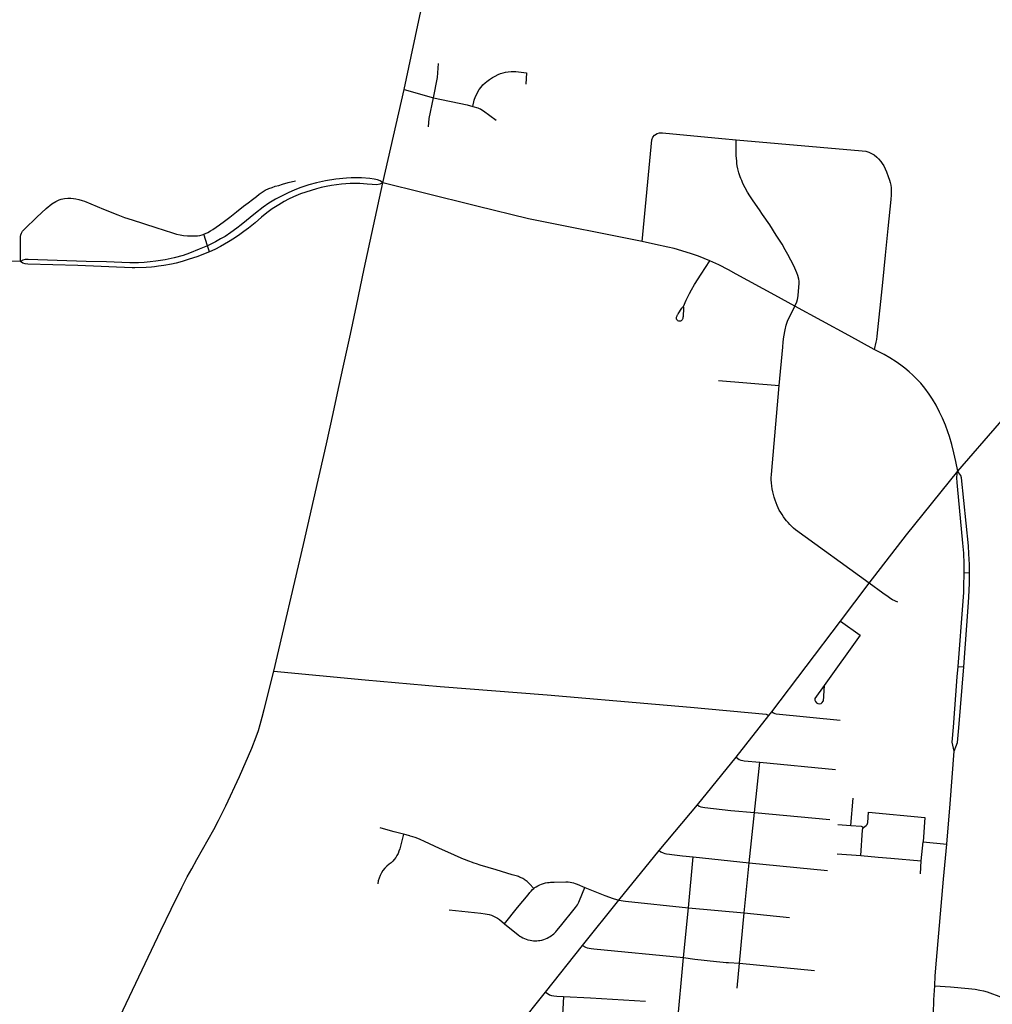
# Model space of a CAD drawing. Extents: x 1410746 to 1533160, y 578873 to 704954.
# Tile 208 of 227: x 1503767 to 1510802, y 661805 to 668930. Entities that reach past the tile are written whole.
import ezdxf

# ---------------------------------------------------------------- set-up
doc = ezdxf.new("R2010")
doc.units = 0
doc.header["$MEASUREMENT"] = 0
doc.layers.add('MC_STREETS', color=254, linetype='CONTINUOUS')

msp = doc.modelspace()

# ---------------------------------------------------------------- linework, layer by layer
at = {"layer": 'MC_STREETS'}
for p, q in [((1506393.1131, 667748.423675), (1506548.68285, 668425.431075)), ((1506548.68285, 668425.431075), (1506759.307875, 668363.442175)), ((1508846.551625, 668071.041375), (1508950.012275, 668061.353375)), ((1506259.4179, 667125.8559), (1506393.1131, 667748.423675)), ((1506684.63535, 667676.27855), (1506393.1131, 667748.423675)), ((1507072.60195, 667579.223975), (1506684.63535, 667676.27855)), ((1510047.4825, 667419.939525), (1510027.46295, 667225.160425)), ((1503771.776825, 667179.606725), (1503772.398975, 667350.479725)), ((1505126.151775, 667293.790125), (1505098.417925, 667377.297)), ((1505141.16835, 667250.67345), (1505126.151775, 667293.790125)), ((1503771.776825, 667179.606725), (1503353.751775, 667192.524075)), ((1510027.46295, 667225.160425), (1510007.194675, 667027.96125)), ((1506202.304075, 666858.938325), (1506259.4179, 667125.8559)), ((1509372.776425, 666857.076275), (1509230.196225, 666935.238825)), ((1506158.678575, 666655.05745), (1506202.304075, 666858.938325)), ((1506107.380575, 666415.319725), (1506158.678575, 666655.05745)), ((1506066.9912, 666226.562675), (1506107.380575, 666415.319725)), ((1508822.85635, 666320.14425), (1509260.545425, 666283.666975)), ((1505820.899525, 665133.10975), (1505925.7873, 665598.254425)), ((1505604.652725, 664215.4989), (1505820.899525, 665133.10975)), ((1510637.0919, 664926.09095), (1510599.7501, 664927.493825)), ((1509704.894, 664578.317075), (1509912.350825, 664852.308275)), ((1509207.7839, 663921.776725), (1509704.894, 664578.317075)), ((1509704.894, 664578.317075), (1509847.623475, 664476.1014)), ((1509847.623475, 664476.1014), (1509586.76445, 664112.2966)), ((1510554.931625, 664250.3026), (1510595.75065, 664246.254975)), ((1510560.04695, 663806.28055), (1510595.75065, 664246.254975)), ((1509586.76445, 664112.2966), (1509519.65035, 664018.6965)), ((1509586.76445, 664112.2966), (1509579.101, 663999.22265)), ((1509186.253375, 663893.95175), (1509207.7839, 663921.776725)), ((1508949.8942, 663593.3014), (1509186.253375, 663893.95175)), ((1510496.454875, 663256.822675), (1510527.33125, 663637.234875)), ((1508669.110125, 663248.54135), (1508949.8942, 663593.3014)), ((1509082.08025, 663193.449725), (1509120.148725, 663557.809225)), ((1509120.148725, 663557.809225), (1509667.844925, 663504.600475)), ((1509780.019125, 663099.9381), (1509795.81065, 663295.840575)), ((1508393.457275, 662917.390575), (1508669.110125, 663248.54135)), ((1510472.709775, 662964.271225), (1510496.454875, 663256.822675)), ((1509042.880525, 662828.746375), (1509082.08025, 663193.449725)), ((1509082.08025, 663193.449725), (1509628.21775, 663143.60325)), ((1509684.198525, 663107.532425), (1509780.019125, 663099.9381)), ((1510288.679, 662843.3337), (1510300.9512, 662982.10075)), ((1510300.9512, 662982.10075), (1510472.709775, 662964.271225)), ((1508099.6413, 662558.150475), (1508393.457275, 662917.390575)), ((1508603.6178, 662504.27995), (1508637.336625, 662871.361025)), ((1508637.336625, 662871.361025), (1509042.880525, 662828.746375)), ((1509680.605975, 662895.12655), (1509850.26045, 662882.261375)), ((1510281.690675, 662748.979175), (1510288.679, 662843.3337)), ((1509007.9644, 662467.560975), (1509042.880525, 662828.746375)), ((1509042.880525, 662828.746375), (1509610.32575, 662774.66335)), ((1507838.5674, 662231.899875), (1508099.6413, 662558.150475)), ((1508569.108175, 662144.7599), (1508603.6178, 662504.27995)), ((1508603.6178, 662504.27995), (1509007.9644, 662467.560975)), ((1508973.519425, 662102.090675), (1509007.9644, 662467.560975)), ((1509007.9644, 662467.560975), (1509335.74855, 662433.738025)), ((1507571.117225, 661893.068825), (1507838.5674, 662231.899875)), ((1508454.72125, 660888.472375), (1508569.108175, 662144.7599)), ((1508956.7849, 661921.267875), (1508973.519425, 662102.090675)), ((1508973.519425, 662102.090675), (1509516.574725, 662050.60315)), ((1507326.5994, 661590.69125), (1507571.117225, 661893.068825))]:
    msp.add_line(p, q, dxfattribs=at)
for points in [[(1506548.68285, 668425.431075), (1506598.67955, 668663.588725), (1506661.613575, 668957.425525), (1506704.450875, 669147.21585), (1506743.5389, 669305.81435), (1506770.9939, 669408.78935), (1506788.37945, 669469.015575)], [(1506759.307875, 668363.442175), (1506788.765675, 668512.240225), (1506797.32385, 668612.702)], [(1507045.0121, 668302.519475), (1507055.3461, 668347.87085), (1507064.5157, 668373.20675), (1507072.776625, 668391.1248), (1507081.695975, 668408.024625), (1507091.554225, 668423.516125), (1507104.229075, 668441.35485), (1507117.3734, 668457.785225), (1507134.030325, 668472.859125), (1507147.1471, 668483.550375), (1507165.090975, 668497.06805), (1507186.98625, 668511.607075), (1507205.99345, 668521.826525), (1507226.966825, 668532.01025), (1507245.49035, 668539.8753), (1507264.895825, 668546.173575), (1507281.747925, 668549.9185), (1507300.924275, 668552.612025), (1507322.04905, 668554.489775), (1507355.379275, 668555.428675), (1507433.775675, 668545.101), (1507428.1424, 668462.479625)], [(1506724.286275, 668155.337625), (1506729.616275, 668214.146075), (1506759.307875, 668363.442175)], [(1506759.307875, 668363.442175), (1507004.23845, 668312.7284), (1507045.0121, 668302.519475)], [(1507045.0121, 668302.519475), (1507080.72335, 668291.303375), (1507089.737475, 668287.98845), (1507099.361925, 668283.648025), (1507108.797675, 668278.364), (1507122.196425, 668269.87185), (1507213.139075, 668203.34895)], [(1508269.519275, 667323.6262), (1508339.012275, 668059.92705), (1508347.4598, 668079.637925), (1508358.72315, 668094.421075), (1508377.0261, 668105.684425), (1508396.033, 668110.61215), (1508416.447825, 668111.3161), (1508846.551625, 668071.041375)], [(1509372.776425, 666857.076275), (1509387.71615, 666889.132375), (1509393.277275, 666904.96015), (1509395.919175, 666917.685375), (1509397.907375, 666934.408125), (1509401.537275, 666964.2168), (1509406.210175, 667020.602175), (1509405.4034, 667038.1041), (1509402.5714, 667052.363925), (1509396.005125, 667077.6211), (1509388.785, 667097.78935), (1509366.6594, 667148.10225), (1509324.3455, 667231.569275), (1509304.725125, 667265.077725), (1509282.1343, 667305.198075), (1509239.784975, 667371.178575), (1509191.951075, 667444.5449), (1509141.061425, 667519.788175), (1509118.633325, 667553.347825), (1509072.339775, 667618.671525), (1509047.978925, 667654.087775), (1509031.336575, 667681.349225), (1508998.77825, 667744.966875), (1508989.592575, 667765.1709), (1508983.1431, 667781.31785), (1508978.580125, 667793.058975), (1508968.6976, 667821.290875), (1508960.81375, 667851.3082), (1508956.9906, 667872.87245), (1508954.7734, 667890.0358), (1508953.14415, 667908.645675), (1508950.15335, 667945.13215), (1508949.5185, 667972.103225), (1508949.01555, 668006.358725), (1508949.028025, 668038.054525), (1508950.012275, 668061.353375)], [(1508950.012275, 668061.353375), (1509861.67685, 667981.083575), (1509886.842, 667977.211425), (1509910.2795, 667970.961425), (1509933.480725, 667959.9648), (1509947.25865, 667951.430175), (1509966.7899, 667935.805175), (1509979.801875, 667923.925725), (1509996.99825, 667904.294775), (1510006.7311, 667889.474825), (1510016.78195, 667871.300525), (1510036.581575, 667829.03435), (1510049.862825, 667795.701025)], [(1505098.417925, 667377.297), (1505126.7545, 667390.623425), (1505147.744175, 667402.2274), (1505164.715375, 667412.44475), (1505187.5526, 667427.766375), (1505212.8931, 667446.2483), (1505247.353325, 667471.84995), (1505286.105875, 667501.74525), (1505335.9706, 667540.1812), (1505384.745125, 667580.459), (1505419.19845, 667605.696475), (1505450.5291, 667629.16985), (1505479.024775, 667651.2374), (1505500.099225, 667666.883025), (1505521.721875, 667681.789825), (1505543.324525, 667695.603775), (1505569.94915, 667707.505), (1505592.253175, 667715.788275), (1505616.0442, 667724.150975), (1505640.60975, 667730.988875), (1505669.139875, 667739.57645), (1505708.2254, 667750.510475), (1505762.50895, 667763.064175)], [(1506393.1131, 667748.423675), (1506374.64595, 667762.7486), (1506356.3535, 667771.0995), (1506332.096125, 667776.666775), (1506299.60415, 667780.4983), (1506239.405475, 667784.915925), (1506196.718875, 667785.69415), (1506163.81825, 667785.17585), (1506131.50575, 667783.60425), (1506053.549225, 667775.9176), (1505978.3407, 667764.9022), (1505912.888425, 667749.701775), (1505857.546, 667734.316625), (1505793.665875, 667712.8941), (1505753.20075, 667696.8738), (1505713.558425, 667679.745225), (1505655.7298, 667651.29055), (1505618.561575, 667631.20265), (1505570.28115, 667602.573775), (1505527.5972, 667572.750025), (1505472.31055, 667529.6763), (1505369.75415, 667446.209675), (1505337.543525, 667420.759325), (1505293.31125, 667388.6733), (1505252.3717, 667362.097225), (1505219.448525, 667343.75375), (1505182.2593, 667322.573675), (1505153.6797, 667306.69385), (1505126.151775, 667293.790125)], [(1510049.862825, 667795.701025), (1510058.456575, 667768.8781), (1510063.144075, 667751.169775), (1510067.1744, 667731.459025), (1510069.7077, 667711.955225), (1510071.4774, 667688.669775), (1510071.737825, 667663.27915), (1510068.96005, 667628.90415), (1510047.4825, 667419.939525)], [(1506393.1131, 667748.423675), (1506371.464675, 667738.491225), (1506349.1956, 667734.912275), (1506317.7803, 667736.900575), (1506279.60475, 667740.47955), (1506226.7157, 667743.263175), (1506157.522525, 667743.263175), (1506095.627675, 667739.069775), (1506058.5047, 667734.5146), (1506022.711, 667729.694775), (1505982.948925, 667722.58475), (1505946.66935, 667714.590625), (1505913.755725, 667706.2806), (1505874.79435, 667694.278125), (1505835.813975, 667682.023225), (1505798.23185, 667668.757275), (1505747.9307, 667647.426625), (1505711.74345, 667630.327175), (1505681.123475, 667614.4207), (1505641.357275, 667590.958625), (1505593.63785, 667560.338675), (1505555.4623, 667532.502325), (1505517.28675, 667501.4847), (1505470.36175, 667460.779875), (1505420.881525, 667420.9544), (1505389.523975, 667396.024325), (1505359.06865, 667374.356725), (1505320.444075, 667348.384825), (1505276.67115, 667321.392625), (1505219.31955, 667289.35655), (1505179.057, 667268.0152), (1505141.16835, 667250.67345)], [(1503772.398975, 667350.479725), (1503772.66375, 667361.44445), (1503775.28, 667373.348425), (1503779.2982, 667384.677575), (1503788.264375, 667398.721825), (1503801.463175, 667413.7815), (1503891.00695, 667501.764275), (1503958.4517, 667564.28515), (1503999.231475, 667597.42025), (1504029.05295, 667615.09015), (1504051.713, 667625.2404), (1504068.1083, 667630.76925), (1504090.6683, 667635.456925), (1504116.00355, 667638.27155), (1504137.921825, 667638.598975), (1504157.272825, 667636.7873), (1504173.795425, 667633.9346), (1504193.9355, 667629.1938), (1504218.23465, 667621.462525), (1504236.38915, 667615.6653), (1504372.3661, 667558.8571), (1504476.878525, 667517.0741), (1504526.194375, 667499.30815), (1504581.3301, 667480.31695), (1504751.9468, 667425.54665)], [(1508269.519275, 667323.6262), (1507447.6794, 667488.66155), (1507072.60195, 667579.223975)], [(1504751.9468, 667425.54665), (1504871.40535, 667387.198825), (1504900.811075, 667378.31585), (1504927.46, 667372.49595), (1504952.5774, 667368.82025), (1504981.0642, 667366.369775), (1505008.01945, 667364.838225), (1505034.9747, 667365.144525), (1505053.6596, 667366.676075), (1505068.975075, 667369.12655), (1505086.836925, 667373.86525), (1505098.417925, 667377.297)], [(1505126.151775, 667293.790125), (1505066.36485, 667268.221425), (1504995.35515, 667241.10205), (1504949.8394, 667224.538775), (1504884.038775, 667206.7045), (1504818.316775, 667192.240275), (1504785.192725, 667186.121225), (1504752.7623, 667181.63085), (1504709.88655, 667176.888975), (1504666.32475, 667173.38065), (1504626.563625, 667171.334125), (1504563.706, 667170.457025), (1504505.00835, 667173.197025), (1504395.5076, 667176.657975), (1504247.964675, 667179.775275), (1503829.07755, 667194.842775), (1503807.723375, 667193.5407), (1503790.275475, 667189.374025), (1503771.776825, 667179.606725)], [(1508758.917425, 667185.030925), (1508676.844325, 667218.22425), (1508626.471375, 667236.3194), (1508556.047025, 667258.327), (1508500.294425, 667273.243275), (1508454.81205, 667284.002525), (1508366.781625, 667303.320325), (1508269.519275, 667323.6262)], [(1505141.16835, 667250.67345), (1505047.869275, 667214.647375), (1504992.81345, 667195.72195), (1504943.12395, 667180.85055), (1504898.50495, 667168.1862), (1504865.506975, 667161.13865), (1504810.4517, 667151.19745), (1504770.13425, 667145.3873), (1504742.6611, 667141.5255), (1504721.544675, 667138.997275), (1504682.4414, 667136.069125), (1504600.937625, 667134.281075), (1504579.6004, 667135.035675), (1504187.97425, 667151.196175), (1503826.7338, 667160.467775), (1503806.4213, 667162.030275), (1503789.3771, 667167.735475), (1503771.776825, 667179.606725)], [(1508568.5209, 666853.255725), (1508586.7853, 666899.921975), (1508599.030025, 666924.474075), (1508610.973575, 666947.938275), (1508625.798675, 666975.35785), (1508647.287475, 667013.950625), (1508695.539025, 667089.17685), (1508758.917425, 667185.030925)], [(1509230.196225, 666935.238825), (1508948.90505, 667089.4428), (1508894.677275, 667119.0789), (1508824.05505, 667155.020575), (1508758.917425, 667185.030925)], [(1510007.194675, 667027.96125), (1509967.38785, 666640.662975), (1509964.105375, 666614.4911), (1509960.706425, 666597.429475), (1509948.069, 666543.05815)], [(1508524.858575, 666753.859275), (1508522.109575, 666757.188), (1508520.196525, 666760.137475), (1508518.852025, 666763.440625), (1508518.343175, 666766.3645), (1508517.84745, 666770.016725), (1508517.900275, 666772.9301), (1508518.2536, 666776.9314), (1508519.743775, 666781.640375), (1508521.78905, 666785.97535), (1508523.5469, 666789.95105), (1508526.160425, 666794.6397), (1508527.610875, 666797.16365), (1508530.7992, 666802.570775), (1508555.384125, 666841.471625), (1508558.827025, 666845.4165), (1508562.256475, 666848.63335), (1508568.5209, 666853.255725)], [(1508568.81885, 666850.0128), (1508569.224975, 666845.59235), (1508569.38015, 666838.6675), (1508568.927725, 666829.203275), (1508566.0268, 666793.187925), (1508564.986125, 666782.2772), (1508564.55995, 666774.27), (1508563.317825, 666767.734575), (1508561.259425, 666762.6716), (1508558.92675, 666757.9777), (1508556.058975, 666754.750675), (1508552.074075, 666751.908475), (1508546.404475, 666749.096475), (1508540.761125, 666747.741825), (1508535.1509, 666748.2077), (1508528.463575, 666751.2438), (1508524.858575, 666753.859275)], [(1509260.545425, 666283.666975), (1509286.9089, 666560.438075), (1509290.1356, 666598.9977), (1509293.62775, 666633.91025), (1509303.209575, 666685.1522), (1509311.5416, 666720.146725), (1509320.094525, 666748.5558), (1509372.776425, 666857.076275)], [(1509948.069, 666543.05815), (1509763.8606, 666645.32545), (1509372.776425, 666857.076275)], [(1510552.278575, 665662.2871), (1510539.639725, 665732.691825), (1510524.6245, 665796.540725), (1510509.5586, 665855.90415), (1510492.0724, 665913.2942), (1510480.6807, 665948.07275), (1510463.353975, 665996.9245), (1510442.4175, 666047.4608), (1510421.481025, 666090.77765), (1510395.009625, 666141.31395), (1510370.222775, 666184.630775), (1510346.157875, 666220.487475), (1510313.67025, 666264.285625), (1510284.1731, 666299.144875), (1510254.2252, 666330.8289), (1510227.7495, 666356.870575), (1510199.84325, 666381.4817), (1510168.558875, 666407.23115), (1510140.075875, 666430.221275), (1510107.5238, 666453.22475), (1510061.082825, 666484.040725), (1510020.284225, 666507.91225), (1509948.069, 666543.05815)], [(1510552.278575, 665662.2871), (1510853.589825, 666009.316475), (1511193.440725, 666407.424075)], [(1509912.350825, 664852.308275), (1509378.723675, 665238.4755), (1509364.89825, 665250.7481), (1509352.75785, 665262.990525), (1509338.13615, 665277.8281), (1509326.283175, 665290.429775), (1509313.05255, 665304.513425), (1509303.440025, 665316.71025), (1509292.489275, 665332.57405), (1509281.819025, 665348.433275), (1509272.259325, 665363.543475), (1509261.354825, 665381.95715), (1509253.205875, 665397.40595), (1509245.377825, 665415.035175), (1509238.13735, 665434.110925), (1509231.17805, 665453.18175), (1509224.2581, 665474.437625), (1509219.016975, 665495.2988), (1509214.297825, 665513.964775), (1509209.64495, 665536.2728), (1509206.33655, 665555.27735), (1509203.963525, 665579.36555), (1509202.353625, 665599.06795), (1509202.9048, 665613.995075), (1509203.928425, 665639.47895), (1509260.545425, 666283.666975)], [(1505925.7873, 665598.254425), (1505939.939225, 665659.454975), (1505985.47325, 665860.823), (1506034.70215, 666079.9761), (1506066.9912, 666226.562675)], [(1509912.350825, 664852.308275), (1510181.14245, 665203.4397), (1510552.278575, 665662.2871)], [(1510599.7501, 664927.493825), (1510597.9596, 664993.47665), (1510595.355425, 665068.997475), (1510590.1471, 665140.872475), (1510549.87555, 665553.586775), (1510547.065525, 665581.3357), (1510546.363025, 665615.0559), (1510548.70865, 665642.480575), (1510552.278575, 665662.2871)], [(1510637.0919, 664926.09095), (1510636.704325, 664986.95095), (1510633.23235, 665064.163225), (1510629.783125, 665123.47325), (1510579.380725, 665613.650875), (1510573.7607, 665631.916), (1510561.209675, 665651.13515), (1510552.278575, 665662.2871)], [(1510554.931625, 664250.3026), (1510591.2637, 664722.237), (1510595.355425, 664784.622475), (1510596.223875, 664825.54785), (1510599.7501, 664927.493825)], [(1510595.75065, 664246.254975), (1510630.7721, 664713.78915), (1510634.93875, 664798.16415), (1510636.50125, 664857.018325), (1510637.0919, 664926.09095)], [(1510118.236575, 664714.01375), (1510079.54675, 664732.50735), (1510067.3204, 664740.014875), (1510048.452, 664753.10705), (1510009.3238, 664780.045625), (1509912.350825, 664852.308275)], [(1504401.687375, 661526.273925), (1504787.7291, 662338.6785), (1504863.68395, 662493.626425), (1504940.506875, 662650.31045), (1504979.569375, 662727.133375), (1505012.2813, 662786.5903), (1505048.5798, 662853.001425), (1505170.895475, 663071.1419), (1505205.263825, 663135.987525), (1505259.083275, 663241.02225), (1505356.739525, 663454.563925), (1505446.14925, 663659.85905), (1505477.0087, 663739.9109), (1505493.458275, 663787.0292), (1505506.4791, 663830.866), (1505520.368, 663882.081275), (1505535.71725, 663939.216275), (1505604.652725, 664215.4989)], [(1505604.652725, 664215.4989), (1506266.61365, 664152.127825), (1506808.280325, 664104.21115), (1507581.717825, 664045.356975), (1508365.193125, 663976.5782)], [(1510520.942275, 663810.1759), (1510548.795475, 664174.99895), (1510554.931625, 664250.3026)], [(1508365.193125, 663976.5782), (1508618.0289, 663954.626275), (1509165.6699, 663904.45495), (1509175.347075, 663900.721175), (1509186.253375, 663893.95175)], [(1509207.7839, 663921.776725), (1509218.8851, 663913.92335), (1509228.8851, 663908.67335), (1509240.0101, 663906.17335), (1509701.452325, 663861.78815)], [(1510527.33125, 663637.234875), (1510512.29365, 663703.313875), (1510520.942275, 663810.1759)], [(1510527.33125, 663637.234875), (1510551.481075, 663700.39875), (1510560.04695, 663806.28055)], [(1508949.8942, 663593.3014), (1508970.7927, 663577.3157), (1508982.2142, 663573.080775), (1508998.25565, 663569.487475), (1509008.52215, 663567.9475), (1509120.148725, 663557.809225)], [(1508669.110125, 663248.54135), (1508682.982275, 663239.6006), (1508692.99575, 663234.59385), (1508708.786225, 663230.935075), (1508723.613875, 663228.81685), (1508910.6777, 663208.57765), (1509082.08025, 663193.449725)], [(1509870.1083, 663084.615), (1509889.7028, 663098.8905), (1509896.737725, 663106.2068), (1509899.3975, 663113.444975), (1509900.9336, 663120.703475), (1509906.986575, 663196.2762), (1510315.055025, 663156.813325), (1510300.9512, 662982.10075)], [(1506544.3104, 663035.473825), (1506533.304575, 663038.45605), (1506475.392025, 663054.14645), (1506433.444575, 663065.509775), (1506375.338125, 663081.250475)], [(1509780.019125, 663099.9381), (1509854.68065, 663093.4833), (1509862.1965, 663090.603775), (1509870.1083, 663084.615)], [(1509850.26045, 662882.261375), (1509863.626625, 663065.7938), (1509865.41495, 663076.925375), (1509870.1083, 663084.615)], [(1508393.457275, 662917.390575), (1508403.965775, 662908.0917), (1508420.41915, 662901.235425), (1508434.397475, 662897.338775), (1508446.716675, 662894.929325), (1508467.16875, 662891.6439), (1508483.995475, 662889.881425), (1508562.505175, 662880.806975), (1508637.336625, 662871.361025)], [(1510385.73135, 661939.667725), (1510389.5135, 662010.685), (1510398.052625, 662125.840175), (1510450.219225, 662711.6928), (1510472.709775, 662964.271225)], [(1509850.26045, 662882.261375), (1509975.580725, 662871.1284), (1510068.435975, 662862.879525), (1510288.679, 662843.3337)], [(1507274.679725, 662387.762575), (1507372.5203, 662309.08455), (1507385.4523, 662299.539675), (1507395.2858, 662293.3068), (1507406.043325, 662287.352025), (1507417.662075, 662281.84365), (1507430.7321, 662276.694025), (1507443.360875, 662272.687175), (1507459.060975, 662268.951875), (1507471.86885, 662266.879125), (1507483.6009, 662265.71485), (1507496.660525, 662265.23385), (1507508.061325, 662265.5448), (1507518.876875, 662266.434175), (1507530.57165, 662268.077025), (1507542.80605, 662270.5002), (1507557.1329, 662274.37825), (1507570.385, 662279.021875), (1507583.01345, 662284.46165), (1507594.7933, 662290.5129), (1507605.0566, 662296.635425), (1507613.319825, 662302.202525), (1507620.2528, 662307.3547), (1507629.53805, 662315.0306), (1507638.133775, 662323.0495), (1507645.499425, 662330.733475), (1507653.074425, 662339.5884), (1507677.7861, 662370.3048), (1507787.609575, 662506.825375), (1507794.63415, 662516.11715), (1507800.78965, 662525.3172), (1507806.598425, 662535.154275), (1507811.848875, 662545.328575), (1507817.0622, 662557.179675), (1507854.5861, 662650.46355)], [(1507274.679725, 662387.762575), (1507368.7059, 662504.699775), (1507406.301775, 662551.430575), (1507443.904125, 662598.175525), (1507456.77045, 662614.1668), (1507465.603125, 662624.3949), (1507477.190025, 662635.91165), (1507485.140575, 662642.663925)], [(1507485.140575, 662642.663925), (1507493.63735, 662649.698975), (1507502.016975, 662655.280125), (1507514.625825, 662662.96225), (1507529.883075, 662670.656675), (1507542.1582, 662675.718075), (1507555.1704, 662680.090775), (1507570.65385, 662684.03725), (1507583.71255, 662686.361275), (1507595.9892, 662687.745575), (1507607.455275, 662688.343325), (1507632.551425, 662689.128575), (1507717.989275, 662691.80205), (1507733.633225, 662691.436675), (1507747.800375, 662690.0254), (1507760.950575, 662687.438475), (1507772.5917, 662684.635975), (1507785.5263, 662680.32445), (1507799.946025, 662674.972375), (1507854.5861, 662650.46355)], [(1507854.5861, 662650.46355), (1507998.7802, 662593.112275), (1508058.63385, 662570.7588), (1508099.6413, 662558.150475)], [(1508099.6413, 662558.150475), (1508149.82185, 662550.57755), (1508603.6178, 662504.27995)], [(1506874.435775, 662488.135975), (1507102.757, 662463.851775), (1507133.965425, 662460.531575), (1507148.4411, 662458.437475), (1507163.7982, 662454.993075), (1507180.3535, 662449.8081), (1507195.3825, 662443.67225), (1507209.8902, 662436.325075), (1507223.670025, 662427.8813), (1507237.279525, 662417.88005), (1507274.679725, 662387.762575)], [(1507838.5674, 662231.899875), (1507859.259525, 662218.118675), (1507872.1278, 662213.72905), (1507886.6617, 662210.699075), (1507901.790275, 662208.23845), (1507920.864725, 662206.43465), (1508569.108175, 662144.7599)], [(1508569.108175, 662144.7599), (1508650.657225, 662132.71595), (1508808.25665, 662115.286525), (1508855.367775, 662110.060825), (1508877.525525, 662107.837725), (1508892.96185, 662106.8292), (1508973.519425, 662102.090675)], [(1510377.713225, 661505.810275), (1510375.643775, 661612.386675), (1510376.624675, 661736.74865), (1510380.0969, 661837.443075), (1510385.73135, 661939.667725)], [(1510385.73135, 661939.667725), (1510498.742425, 661932.055275), (1510629.22885, 661919.474325), (1510677.839975, 661913.831975), (1510710.8469, 661907.97565), (1510738.4434, 661901.861425), (1510764.4486, 661894.8342), (1510804.387175, 661881.36245), (1510830.346425, 661871.786025), (1510967.3478, 661818.309425)], [(1507571.117225, 661893.068825), (1507588.7102, 661880.207925), (1507599.999325, 661874.532525), (1507614.4404, 661869.7907), (1507631.036825, 661866.9887), (1507653.308825, 661864.943475), (1507701.4373, 661862.044175)], [(1507701.4373, 661862.044175), (1507696.288725, 661769.68585), (1507690.4777, 661697.291625), (1507677.71855, 661551.7952)], [(1507701.4373, 661862.044175), (1507895.29835, 661851.476), (1508294.100875, 661827.466325)]]:
    msp.add_lwpolyline(points, dxfattribs=at)
for points in [[(1506544.3104, 663035.473825), (1506533.851725, 662996.866425), (1506515.5483, 662929.30075, -0.1719644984), (1506439.5261, 662819.404125, 0.2153466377), (1506357.495725, 662676.66695)], [(1507485.140575, 662642.663925), (1507454.66145, 662677.97655), (1507449.6546, 662683.03155), (1507443.404725, 662688.878125), (1507437.138925, 662694.26545), (1507430.7383, 662699.327075), (1507424.479325, 662703.88425), (1507417.984225, 662708.237975), (1507412.852825, 662711.424825), (1507406.308625, 662715.187), (1507400.93815, 662718.0361), (1507395.3539, 662720.7807), (1507388.8421, 662723.715375), (1507382.360225, 662726.364975), (1507374.977175, 662729.069225), (1507367.2874, 662731.54785), (1507328.832175, 662743.114625), (1507213.923525, 662777.6774), (1507098.922875, 662812.268525), (1507070.694, 662820.997325), (1507053.718675, 662826.671925), (1507035.96085, 662832.972775), (1507023.532575, 662837.60945), (1507023.1816, 662837.74125, -0.016773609), (1506961.402275, 662863.036975), (1506865.002775, 662906.3232), (1506803.863075, 662933.78365), (1506695.625225, 662982.37775), (1506663.6868, 662996.71965, 0.0385916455), (1506591.15935, 663022.776575), (1506589.5859, 663023.205675), (1506544.3104, 663035.473825)]]:
    msp.add_lwpolyline(points, format="xyb", dxfattribs=at)
msp.add_arc((1509549.98598, 664010.82274), 31.340812, 165.449676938, 338.2765312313, dxfattribs=at)

doc.saveas('drawing.dxf')
